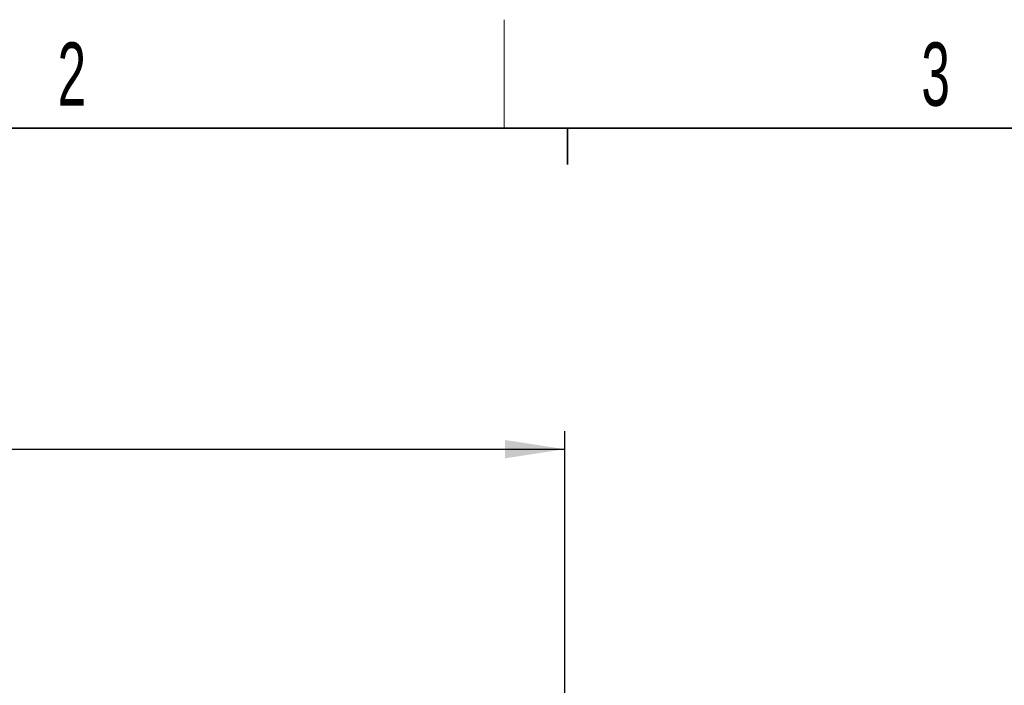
# Paper-space layout 'Blatt3' of a CAD drawing. Header units: millimetres. Extents: x 5 to 418, y 2 to 292.
# Tile 44 of 53: x 95 to 149, y 252 to 288. Entities that reach past the tile are written whole.
import ezdxf

# ---------------------------------------------------------------- set-up
doc = ezdxf.new("R2010")
doc.units = ezdxf.units.MM
doc.layers.add('SLD-0', color=7, linetype='Continuous')
doc.styles.add('SLDTEXTSTYLE0', font='TXT', dxfattribs={"width": 0.605})
doc.dimstyles.new('SLDDIMSTYLE0', dxfattribs={"dimtxt": 4.10931, "dimasz": 3.302, "dimexe": 0, "dimexo": 0.0625, "dimgap": 1.027327, "dimtad": 1, "dimlfac": 3, "dimrnd": 1e-09, "dimzin": 12, "dimdsep": 46, "dimtxsty": 'SLDTEXTSTYLE0', "dimsah": 1, "dimcen": 0.09, "dimadec": 0, "dimazin": 3, "dimtfac": 1, "dimtofl": 0, "dimtmove": 0, "dimatfit": 3, "dimfxl": 1, "dimfrac": 2, "dimtolj": 1, "dimtzin": 12, "dimarcsym": 0})

# ---------------------------------------------------------------- blocks, each defined once
blk = doc.blocks.new('_D_12')
at = {"layer": 'SLD-0', "color": 7}
for p, q in [((50.179, 236.805), (50.179, 265.771)), ((124.845, 236.805), (124.845, 265.771)), ((50.179, 264.771), (124.845, 264.771))]:
    blk.add_line(p, q, dxfattribs=at)
for points in [[(50.179, 264.771), (53.481, 264.263), (53.481, 265.279)], [(124.845, 264.771), (121.543, 265.279), (121.543, 264.263)]]:
    blk.add_solid(points, dxfattribs=at)
at = {"layer": 'SLD-0', "color": 7, "insert": (82.808, 270.228), "char_height": 4.2333, "attachment_point": 1, "style": 'SLDTEXTSTYLE0'}
blk.add_mtext('224', dxfattribs=at)

psp = doc.layouts.new('Blatt3')

# ---------------------------------------------------------------- linework, layer by layer
at = {"layer": 'SLD-0', "lineweight": 18}
psp.add_line((121.5, 282.5), (121.5, 288.5), dxfattribs=at)
at = {"layer": 'SLD-0', "lineweight": 35}
psp.add_line((408, 282.5), (26, 282.5), dxfattribs=at)
at = {"layer": 'SLD-0'}
for p, q in [((125, 280.5), (125, 282.5)), ((125, 282.5), (125, 280.5))]:
    psp.add_line(p, q, dxfattribs=at)

# ---------------------------------------------------------------- texts
at = {"layer": 'SLD-0', "char_height": 3.5, "attachment_point": 2, "style": 'SLDTEXTSTYLE0'}
for s, insert in [('2', (97.6027, 287.243)), ('3', (145.3527, 287.243))]:
    psp.add_mtext(s, dxfattribs=dict(at, insert=insert))

# ---------------------------------------------------------------- dimensions: what is measured, and where the dimension line sits
at = {"layer": 'SLD-0', "color": 7}
dim = psp.add_linear_dim(base=(124.8451, 264.771), p1=(50.1786, 236.8048), p2=(124.8451, 236.8048), dimstyle='SLDDIMSTYLE0', dxfattribs=at)
dim.commit()
dim.dimension.update_dxf_attribs({"geometry": '_D_12', "text_midpoint": (87.5119, 264.771), "dimtype": 160})

doc.saveas('drawing.dxf')
